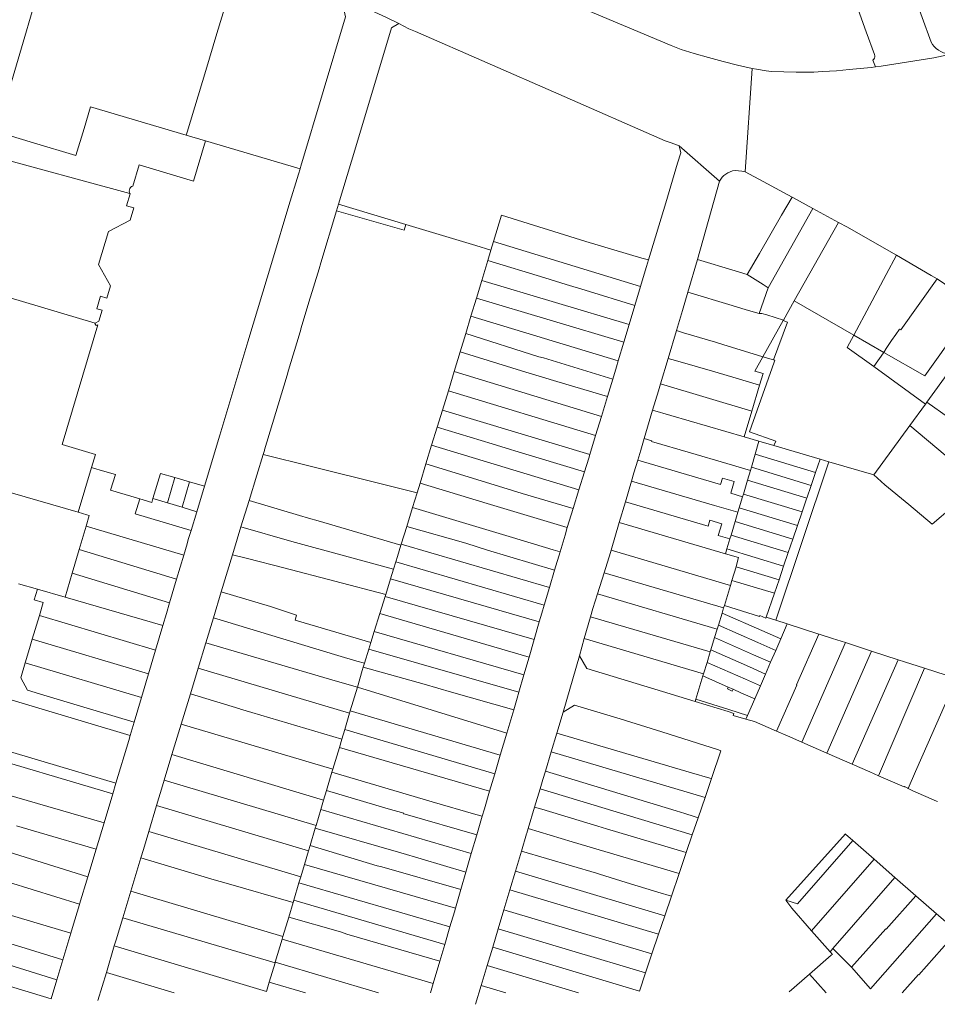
# Model space of a CAD drawing. Header units: metres. Extents: x 151449 to 154753, y 463150 to 465307.
# Tile 31 of 52: x 153993 to 154192, y 463151 to 463365. Entities that reach past the tile are written whole.
import ezdxf

# ---------------------------------------------------------------- set-up
doc = ezdxf.new("R2010")
doc.units = ezdxf.units.M
doc.layers.add('B-PV-KG-GRENS_PERCEEL-G', color=211, linetype='Continuous', lineweight=9)

msp = doc.modelspace()

# ---------------------------------------------------------------- linework, layer by layer
at = {"layer": 'B-PV-KG-GRENS_PERCEEL-G', "flags": 128}
for points in [[(154160.934, 463441.765), (154164.401, 463432.578), (154188.607, 463365.024), (154190.545, 463359.664)], [(154165.089, 463393.678), (154176.45, 463361.931), (154178.28, 463356.947)], [(153988.564, 463343.136), (153989.282, 463345.597), (153996.122, 463368.782), (154000.958, 463385.233), (154001.06, 463385.677), (154001.992, 463387.051), (154003.911, 463387.533)], [(154040.054, 463376.515), (154035.502, 463361.533)], [(154053.725, 463332.751), (154063.438, 463365.149), (154062.828, 463367.846), (154061.223, 463370.064)], [(154061.223, 463370.064), (154068.171, 463366.91), (154072.142, 463365.08), (154074.96, 463363.676)], [(154111.178, 463368.543), (154134.142, 463358.964), (154136.302, 463358.052)], [(154072.618, 463360.099), (154073.41, 463362.74), (154074.96, 463363.676)], [(154074.96, 463363.676), (154077.197, 463362.561)], [(154035.502, 463361.533), (154033.069, 463353.525)], [(154077.197, 463362.561), (154078.618, 463361.947), (154109.721, 463348.344), (154132.785, 463338.232), (154134.112, 463337.778)], [(154061.922, 463324.497), (154064.739, 463333.816), (154072.618, 463360.099)], [(154190.545, 463359.664), (154190.858, 463359.152), (154191.232, 463358.682), (154191.662, 463358.263), (154192.141, 463357.901), (154192.661, 463357.601), (154193.214, 463357.368), (154193.792, 463357.205), (154194.386, 463357.116), (154194.986, 463357.102), (154195.583, 463357.162)], [(154136.302, 463358.052), (154139.126, 463357.208)], [(154139.126, 463357.208), (154142.247, 463356.307), (154145.383, 463355.463), (154148.534, 463354.675), (154151.698, 463353.944)], [(154178.117, 463355.984), (154178.038, 463355.894), (154177.914, 463355.754)], [(154177.914, 463355.754), (154178.467, 463354.269)], [(154178.117, 463355.984), (154178.233, 463356.206), (154178.301, 463356.448), (154178.317, 463356.699), (154178.28, 463356.947)], [(154178.467, 463354.269), (154179.705, 463354.427), (154191.153, 463356.254)], [(154195.583, 463357.162), (154191.153, 463356.254)], [(154033.069, 463353.525), (154029.003, 463340.137)], [(154150.178, 463331.481), (154151.698, 463353.944)], [(154155.928, 463353.315), (154154.738, 463353.447), (154152.657, 463353.827), (154151.698, 463353.944)], [(154161.287, 463353.138), (154158.608, 463353.242), (154155.928, 463353.315)], [(154178.467, 463354.269), (154177.558, 463354.153), (154172.788, 463353.728), (154169.986, 463353.46), (154167.006, 463353.255), (154165.099, 463353.156), (154163.252, 463353.117), (154161.287, 463353.138)], [(154028.799, 463339.466), (154008.047, 463345.584), (154006.688, 463340.94)], [(153987.692, 463340.178), (153995.708, 463337.83)], [(153995.708, 463337.83), (154004.895, 463335.039), (154006.688, 463340.94)], [(154029.003, 463340.137), (154028.799, 463339.466)], [(154033.003, 463338.227), (154028.799, 463339.466)], [(154033.003, 463338.227), (154030.387, 463329.496)], [(154033.003, 463338.227), (154053.551, 463332.169)], [(154134.112, 463337.778), (154135.868, 463337.163)], [(154135.509, 463333.392), (154136.232, 463335.595), (154135.868, 463337.163)], [(154135.868, 463337.163), (154144.626, 463329.455)], [(153986.178, 463335.04), (154016.624, 463326.803)], [(154017.219, 463328.425), (154018.635, 463333.008)], [(154018.635, 463333.008), (154030.387, 463329.496)], [(154032.791, 463263.241), (154036.162, 463274.342), (154042.205, 463294.571), (154047.554, 463312.349), (154051.101, 463324.22), (154053.195, 463330.981), (154053.551, 463332.169)], [(154053.551, 463332.169), (154053.725, 463332.751)], [(154132.929, 463324.777), (154135.509, 463333.392)], [(154147.977, 463331.803), (154147.441, 463331.7), (154146.921, 463331.536), (154146.424, 463331.312), (154145.956, 463331.031), (154145.524, 463330.698)], [(154150.178, 463331.481), (154149.453, 463331.644), (154148.718, 463331.752), (154147.977, 463331.803)], [(154139.837, 463312.462), (154144.626, 463329.455)], [(154145.524, 463330.698), (154145.171, 463330.325), (154144.869, 463329.908), (154144.626, 463329.455)], [(154154.069, 463329.386), (154150.178, 463331.481)], [(154016.624, 463326.803), (154016.505, 463327.061), (154016.457, 463327.341), (154016.483, 463327.624), (154016.581, 463327.89), (154016.744, 463328.122), (154016.962, 463328.305), (154017.219, 463328.425)], [(154154.069, 463329.386), (154160.388, 463325.978)], [(154009.093, 463298.623), (154009.869, 463299.065), (154010.577, 463301.44), (154009.424, 463301.784), (154010.171, 463304.289), (154010.234, 463304.5), (154011.614, 463304.088), (154012.409, 463306.752), (154009.812, 463311.409), (154011.94, 463318.539), (154016.664, 463321.011), (154017.459, 463323.675), (154015.894, 463324.142), (154016.689, 463326.712)], [(154016.624, 463326.803), (154016.689, 463326.712)], [(154158.106, 463322.065), (154160.388, 463325.978)], [(154160.388, 463325.978), (154160.522, 463325.905), (154164.895, 463323.531)], [(154058.059, 463311.72), (154061.482, 463323.043)], [(154061.482, 463323.043), (154061.922, 463324.497)], [(154076.525, 463320.091), (154076.135, 463318.807), (154061.482, 463323.043)], [(154076.525, 463320.091), (154061.922, 463324.497)], [(154132.929, 463324.777), (154129.189, 463312.364)], [(154164.895, 463323.531), (154155.188, 463306.352)], [(154164.895, 463323.531), (154170.428, 463320.527)], [(154115.565, 463316.385), (154097.284, 463322.087), (154095.558, 463316.381)], [(154153.31, 463313.774), (154158.106, 463322.065)], [(154091.721, 463315.506), (154076.525, 463320.091)], [(154170.428, 463320.527), (154160.84, 463303.467)], [(154170.428, 463320.527), (154172.373, 463319.471), (154181.9, 463314.053), (154183.046, 463313.387)], [(154091.721, 463315.506), (154094.994, 463314.518)], [(154094.994, 463314.518), (154094.314, 463312.272)], [(154095.558, 463316.381), (154094.994, 463314.518)], [(154095.558, 463316.381), (154127.471, 463306.641)], [(154127.712, 463312.779), (154115.565, 463316.385)], [(154129.189, 463312.364), (154127.712, 463312.779)], [(154129.189, 463312.364), (154128.758, 463310.933)], [(154137.725, 463305.356), (154139.837, 463312.462)], [(154139.837, 463312.462), (154147.979, 463310.02)], [(154153.31, 463313.774), (154150.645, 463309.22)], [(154183.046, 463313.387), (154180.825, 463309.214)], [(154183.046, 463313.387), (154190.582, 463309.011), (154191.854, 463308.294)], [(154057.674, 463310.447), (154056.472, 463306.472), (154055.487, 463303.195)], [(154058.059, 463311.72), (154057.674, 463310.447)], [(154094.314, 463312.272), (154093.003, 463307.937)], [(154106.668, 463308.469), (154094.314, 463312.272)], [(154128.758, 463310.933), (154128.255, 463309.265), (154127.471, 463306.641)], [(154106.668, 463308.469), (154111.354, 463307.032)], [(154147.979, 463310.02), (154150.645, 463309.22)], [(154150.645, 463309.22), (154154.059, 463307.011)], [(154180.825, 463309.214), (154177.167, 463302.407)], [(154191.854, 463308.294), (154183.999, 463297.184), (154183.689, 463297.381), (154182.891, 463296.192)], [(154200.976, 463301.989), (154196.43, 463305.163), (154191.854, 463308.294)], [(154009.093, 463298.623), (153978.153, 463307.842)], [(154093.003, 463307.937), (154091.836, 463304.08)], [(154093.003, 463307.937), (154124.997, 463298.378)], [(154126.217, 463302.455), (154115.42, 463305.78), (154111.354, 463307.032)], [(154127.471, 463306.641), (154126.217, 463302.455)], [(154153.202, 463300.73), (154155.188, 463306.352)], [(154155.188, 463306.352), (154154.059, 463307.011)], [(154091.836, 463304.08), (154090.651, 463300.165)], [(154123.838, 463294.504), (154091.836, 463304.08)], [(154135.246, 463297.042), (154136.553, 463301.411), (154137.725, 463305.356)], [(154147.346, 463302.457), (154137.725, 463305.356)], [(154055.111, 463301.945), (154053.746, 463297.403), (154053.708, 463297.278)], [(154055.487, 463303.195), (154055.111, 463301.945)], [(154126.217, 463302.455), (154124.997, 463298.378)], [(154147.346, 463302.457), (154150.398, 463301.557), (154153.202, 463300.73)], [(154160.84, 463303.467), (154158.487, 463299.28)], [(154160.84, 463303.467), (154173.773, 463296.042)], [(154177.167, 463302.407), (154173.773, 463296.042)], [(154090.651, 463300.165), (154089.508, 463296.388)], [(154090.651, 463300.165), (154122.636, 463290.488)], [(154153.202, 463300.73), (154153.812, 463300.736)], [(154154.853, 463300.465), (154153.812, 463300.736)], [(154158.487, 463299.28), (154154.853, 463300.465)], [(154009.126, 463270.168), (154001.889, 463272.286), (154009.643, 463298.309), (154009.298, 463298.112), (154009.02, 463298.581), (154009.093, 463298.623)], [(154124.997, 463298.378), (154123.838, 463294.504)], [(154158.439, 463299.195), (154154.044, 463291.373)], [(154156.348, 463290.671), (154159.34, 463298.878)], [(154158.487, 463299.28), (154158.439, 463299.195)], [(154159.34, 463298.878), (154158.439, 463299.195)], [(154180.298, 463292.296), (154189.209, 463287.183), (154191.357, 463290.234), (154197.075, 463298.313)], [(154053.346, 463296.073), (154051.054, 463288.448)], [(154053.708, 463297.278), (154053.346, 463296.073)], [(154089.508, 463296.388), (154088.298, 463292.39)], [(154105.362, 463291.356), (154089.508, 463296.388)], [(154133.441, 463291.008), (154135.246, 463297.042)], [(154135.246, 463297.042), (154136.823, 463296.57), (154143.763, 463294.49)], [(154173.773, 463296.042), (154172.349, 463293.371), (154178.09, 463289.207)], [(154173.773, 463296.042), (154180.298, 463292.296)], [(154180.298, 463292.296), (154180.825, 463293.132), (154181.963, 463294.885), (154182.891, 463296.192)], [(154200.194, 463296.067), (154189.629, 463281.532)], [(154123.838, 463294.504), (154122.636, 463290.488)], [(154143.763, 463294.49), (154145.365, 463294.017)], [(154145.365, 463294.017), (154154.044, 463291.373)], [(154088.298, 463292.39), (154087.022, 463288.171)], [(154088.298, 463292.39), (154102.597, 463287.992)], [(154106.415, 463291.089), (154105.362, 463291.356)], [(154121.434, 463286.511), (154106.415, 463291.089)], [(154131.787, 463285.478), (154133.441, 463291.008)], [(154143.61, 463288.053), (154135.045, 463290.542), (154133.441, 463291.008)], [(154154.044, 463291.373), (154152.289, 463288.25), (154154.074, 463287.729), (154153.306, 463285.156)], [(154154.044, 463291.373), (154156.348, 463290.671)], [(154180.226, 463292.181), (154178.09, 463289.207)], [(154180.226, 463292.181), (154180.298, 463292.296)], [(154122.636, 463290.488), (154122.246, 463289.184), (154121.434, 463286.511)], [(154156.825, 463273.036), (154151.091, 463275.073), (154156.45, 463290.161)], [(154156.348, 463290.671), (154156.605, 463290.593)], [(154156.605, 463290.593), (154156.45, 463290.161)], [(154178.09, 463289.207), (154189.298, 463281.076)], [(154050.72, 463287.335), (154048.795, 463280.931)], [(154050.72, 463287.335), (154051.054, 463288.448)], [(154087.022, 463288.171), (154086.276, 463285.708), (154085.745, 463283.977)], [(154118.971, 463278.41), (154087.022, 463288.171)], [(154102.597, 463287.992), (154106.155, 463286.907), (154109.29, 463285.952)], [(154148.207, 463286.694), (154143.61, 463288.053)], [(154153.306, 463285.156), (154148.207, 463286.694)], [(154109.29, 463285.952), (154120.273, 463282.692)], [(154121.434, 463286.511), (154120.273, 463282.692)], [(154130.087, 463279.773), (154131.332, 463283.958), (154131.787, 463285.478)], [(154131.787, 463285.478), (154151.632, 463279.545)], [(154153.306, 463285.156), (154151.632, 463279.545)], [(154085.745, 463283.977), (154084.456, 463279.78)], [(154085.745, 463283.977), (154117.712, 463274.27)], [(154120.273, 463282.692), (154118.971, 463278.41)], [(154045.847, 463271.122), (154048.795, 463280.931)], [(154189.298, 463281.076), (154185.946, 463276.465)], [(154189.629, 463281.532), (154189.298, 463281.076)], [(154189.629, 463281.532), (154194.332, 463278.134), (154197.794, 463281.905)], [(154084.456, 463279.78), (154083.318, 463276.074)], [(154116.447, 463270.109), (154084.456, 463279.78)], [(154118.971, 463278.41), (154117.712, 463274.27)], [(154128.257, 463273.623), (154130.087, 463279.773)], [(154149.964, 463273.951), (154130.087, 463279.773)], [(154151.632, 463279.545), (154149.964, 463273.951)], [(154083.318, 463276.074), (154082.106, 463272.131)], [(154083.318, 463276.074), (154095.266, 463272.445)], [(154185.946, 463276.465), (154178.087, 463265.714)], [(154193.576, 463270.004), (154185.946, 463276.465)], [(154117.712, 463274.27), (154116.447, 463270.109)], [(154153.171, 463273.012), (154149.964, 463273.951)], [(154082.106, 463272.131), (154080.872, 463268.111)], [(154114.1, 463262.476), (154082.106, 463272.131)], [(154095.266, 463272.445), (154099.198, 463271.246), (154100.144, 463270.958)], [(154126.847, 463268.886), (154127.505, 463271.096), (154128.257, 463273.623)], [(154138.293, 463270.51), (154129.871, 463272.993), (154129.919, 463273.133), (154128.257, 463273.623)], [(154152.347, 463270.185), (154153.171, 463273.012)], [(154156.441, 463272.054), (154153.171, 463273.012)], [(154156.441, 463272.054), (154156.825, 463273.036)], [(154166.46, 463269.12), (154156.441, 463272.054)], [(154009.126, 463270.168), (154008.272, 463267.292)], [(154042.499, 463260.165), (154044.197, 463265.631), (154045.56, 463270.167)], [(154045.847, 463271.122), (154045.809, 463270.997), (154045.56, 463270.167)], [(154045.56, 463270.167), (154056.041, 463267.505), (154072.01, 463263.542)], [(154100.144, 463270.958), (154115.308, 463266.397)], [(154116.447, 463270.109), (154116.214, 463269.341), (154115.308, 463266.397)], [(154138.293, 463270.51), (154146.213, 463268.151), (154151.312, 463266.632)], [(154151.522, 463267.353), (154152.347, 463270.185)], [(154152.347, 463270.185), (154165.469, 463266.217)], [(154080.872, 463268.111), (154079.587, 463263.926)], [(154080.872, 463268.111), (154097.591, 463262.946)], [(154125.506, 463264.37), (154126.042, 463266.179), (154126.847, 463268.886)], [(154126.847, 463268.886), (154144.853, 463263.603), (154145.277, 463265.021), (154147.829, 463264.272), (154147.067, 463261.724), (154149.619, 463260.975)], [(154168.378, 463268.552), (154156.804, 463234.161)], [(154166.46, 463269.12), (154165.469, 463266.217)], [(154168.378, 463268.552), (154166.46, 463269.12)], [(154178.087, 463265.714), (154168.378, 463268.552)], [(154008.272, 463267.292), (154005.389, 463257.581)], [(154008.675, 463267.174), (154008.272, 463267.292)], [(154010.671, 463266.59), (154008.675, 463267.174)], [(154010.671, 463266.59), (154013.474, 463265.769)], [(154013.474, 463265.769), (154012.425, 463262.395)], [(154023.224, 463266.041), (154021.617, 463260.552)], [(154023.224, 463266.041), (154026.391, 463265.114)], [(154115.308, 463266.397), (154114.1, 463262.476)], [(154151.312, 463266.632), (154150.685, 463264.535)], [(154151.312, 463266.632), (154151.522, 463267.353)], [(154151.522, 463267.353), (154164.516, 463263.423)], [(154165.469, 463266.217), (154164.516, 463263.423)], [(154178.087, 463265.714), (154180.528, 463263.577)], [(153985.018, 463263.5), (154005.389, 463257.581)], [(154026.391, 463265.114), (154024.779, 463259.608)], [(154026.391, 463265.114), (154029.558, 463264.187)], [(154029.558, 463264.187), (154027.941, 463258.664)], [(154029.558, 463264.187), (154032.791, 463263.241)], [(154031.113, 463257.716), (154032.791, 463263.241)], [(154072.01, 463263.542), (154078.935, 463261.806)], [(154079.587, 463263.926), (154078.935, 463261.806)], [(154094.169, 463259.52), (154079.587, 463263.926)], [(154124.167, 463259.853), (154125.506, 463264.37)], [(154125.506, 463264.37), (154143.502, 463259.09), (154148.607, 463257.592)], [(154150.685, 463264.535), (154149.793, 463261.555)], [(154150.685, 463264.535), (154163.566, 463260.639)], [(154164.516, 463263.423), (154163.566, 463260.639)], [(154180.528, 463263.577), (154185.703, 463259.252)], [(154018.748, 463260.5), (154012.425, 463262.395)], [(154078.935, 463261.806), (154077.953, 463258.608)], [(154101.775, 463261.67), (154097.591, 463262.946)], [(154101.775, 463261.67), (154112.842, 463258.39)], [(154114.1, 463262.476), (154112.842, 463258.39)], [(154149.793, 463261.555), (154149.619, 463260.975)], [(154149.793, 463261.555), (154162.561, 463257.693)], [(154017.766, 463257.25), (154018.748, 463260.5)], [(154021.617, 463260.552), (154021.372, 463259.714), (154018.748, 463260.5)], [(154021.617, 463260.552), (154024.779, 463259.608)], [(154024.779, 463259.608), (154027.941, 463258.664)], [(154040.717, 463254.432), (154042.499, 463260.165)], [(154053.456, 463256.884), (154042.499, 463260.165)], [(154094.169, 463259.52), (154096.368, 463258.85)], [(154122.848, 463255.401), (154124.167, 463259.853)], [(154124.167, 463259.853), (154142.153, 463254.578), (154142.534, 463255.852), (154145.086, 463255.104), (154144.323, 463252.556), (154146.876, 463251.807)], [(154149.619, 463260.975), (154148.901, 463258.575)], [(154163.566, 463260.639), (154163.519, 463260.5), (154162.561, 463257.693)], [(154195.184, 463258.767), (154190.802, 463254.991), (154185.703, 463259.252)], [(154005.389, 463257.581), (154007.266, 463257.035)], [(154007.79, 463256.883), (154007.113, 463254.603)], [(154007.266, 463257.035), (154007.79, 463256.883)], [(154017.766, 463257.25), (154029.869, 463253.619)], [(154027.941, 463258.664), (154031.113, 463257.716)], [(154029.869, 463253.619), (154031.113, 463257.716)], [(154055.414, 463256.3), (154053.456, 463256.884)], [(154077.953, 463258.608), (154076.702, 463254.533)], [(154099.701, 463252.1), (154077.953, 463258.608)], [(154111.57, 463254.257), (154096.368, 463258.85)], [(154112.842, 463258.39), (154111.57, 463254.257)], [(154148.607, 463257.592), (154148.001, 463255.568)], [(154148.901, 463258.575), (154148.607, 463257.592)], [(154148.901, 463258.575), (154161.556, 463254.748)], [(154162.561, 463257.693), (154161.556, 463254.748)], [(154007.113, 463254.603), (154005.605, 463249.521)], [(154028.277, 463248.257), (154007.113, 463254.603)], [(154057.451, 463255.752), (154055.414, 463256.3)], [(154057.451, 463255.752), (154058.734, 463255.369)], [(154058.734, 463255.369), (154075.445, 463250.441)], [(154121.061, 463249.369), (154122.848, 463255.401)], [(154122.848, 463255.401), (154124.546, 463254.892)], [(154145.913, 463248.595), (154124.546, 463254.892)], [(154148.001, 463255.568), (154147.118, 463252.617)], [(154148.001, 463255.568), (154160.542, 463251.775)], [(154161.556, 463254.748), (154160.542, 463251.775)], [(154029.003, 463250.719), (154029.279, 463251.654), (154029.473, 463252.313), (154029.869, 463253.619)], [(154038.861, 463248.362), (154039.875, 463251.722), (154040.717, 463254.432)], [(154073.847, 463245.261), (154051.755, 463251.235), (154040.717, 463254.432)], [(154076.702, 463254.533), (154075.52, 463250.685)], [(154076.702, 463254.533), (154089.571, 463250.891)], [(154111.57, 463254.257), (154111.075, 463252.649), (154109.999, 463249.024)], [(154147.118, 463252.617), (154146.876, 463251.807)], [(154147.118, 463252.617), (154159.547, 463248.858)], [(154028.277, 463248.257), (154029.003, 463250.719)], [(154075.445, 463250.441), (154074.701, 463248.02), (154074.336, 463246.839)], [(154075.52, 463250.685), (154075.445, 463250.441)], [(154107.701, 463241.28), (154075.52, 463250.685)], [(154089.571, 463250.891), (154094.24, 463249.372)], [(154108.465, 463249.449), (154099.701, 463252.1)], [(154146.876, 463251.807), (154146.223, 463249.628)], [(154160.542, 463251.775), (154159.547, 463248.858)], [(154005.605, 463249.521), (154004.076, 463244.369)], [(154005.605, 463249.521), (154026.751, 463243.082)], [(154026.751, 463243.082), (154028.277, 463248.257)], [(154036.421, 463240.303), (154038.861, 463248.362)], [(154042.138, 463247.534), (154038.861, 463248.362)], [(154094.24, 463249.372), (154108.819, 463245.049)], [(154109.999, 463249.024), (154108.465, 463249.449)], [(154109.999, 463249.024), (154108.819, 463245.049)], [(154119.537, 463244.439), (154120.914, 463248.872), (154121.061, 463249.369)], [(154146.965, 463241.691), (154121.061, 463249.369)], [(154146.223, 463249.628), (154145.913, 463248.595)], [(154148.301, 463246.105), (154148.77, 463247.753), (154145.913, 463248.595)], [(154146.223, 463249.628), (154158.539, 463245.903)], [(154159.547, 463248.858), (154158.539, 463245.903)], [(154050.039, 463245.537), (154042.138, 463247.534)], [(154074.336, 463246.839), (154073.847, 463245.261)], [(154074.336, 463246.839), (154106.563, 463237.448)], [(154148.301, 463246.105), (154148.203, 463245.78)], [(154004.076, 463244.369), (154002.527, 463239.151)], [(154004.076, 463244.369), (154025.235, 463237.938)], [(154050.039, 463245.537), (154072.152, 463239.745)], [(154073.847, 463245.261), (154073.191, 463243.141)], [(154108.819, 463245.049), (154107.701, 463241.28)], [(154118.132, 463239.919), (154119.537, 463244.439)], [(154119.537, 463244.439), (154145.491, 463236.825)], [(154148.203, 463245.78), (154147.305, 463242.813)], [(154148.203, 463245.78), (154157.534, 463242.958)], [(154158.539, 463245.903), (154157.534, 463242.958)], [(153996.513, 463240.882), (153992.451, 463242.052)], [(154025.235, 463237.938), (154026.751, 463243.082)], [(154073.191, 463243.141), (154072.152, 463239.745)], [(154105.487, 463233.782), (154073.191, 463243.141)], [(154147.305, 463242.813), (154146.965, 463241.691)], [(154147.305, 463242.813), (154156.532, 463240.022)], [(154157.534, 463242.958), (154156.532, 463240.022)], [(153996.513, 463240.882), (153995.82, 463238.556), (153997.777, 463237.97)], [(154002.527, 463239.151), (153996.513, 463240.882)], [(154034.725, 463234.698), (154036.421, 463240.303)], [(154047.117, 463237.162), (154036.421, 463240.303)], [(154072.152, 463239.745), (154072.008, 463239.32)], [(154107.701, 463241.28), (154106.563, 463237.448)], [(154116.615, 463234.894), (154117.124, 463236.674), (154118.132, 463239.919)], [(154144.105, 463232.246), (154118.132, 463239.919)], [(154146.965, 463241.691), (154145.659, 463237.381)], [(154156.532, 463240.022), (154154.757, 463234.82)], [(153997.777, 463237.97), (153996.944, 463235.209)], [(154023.782, 463233.033), (154002.527, 463239.151)], [(154023.782, 463233.033), (154024.545, 463235.597), (154025.235, 463237.938)], [(154072.008, 463239.32), (154070.853, 463235.589)], [(154072.008, 463239.32), (154104.389, 463230.001)], [(154052.745, 463235.28), (154047.117, 463237.162)], [(154070.853, 463235.589), (154069.647, 463231.695)], [(154103.267, 463226.138), (154070.853, 463235.589)], [(154106.563, 463237.448), (154106.044, 463235.698), (154105.487, 463233.782)], [(154145.156, 463235.72), (154144.363, 463233.099)], [(154145.491, 463236.825), (154145.156, 463235.72)], [(154145.156, 463235.72), (154153.779, 463231.911), (154157.908, 463230.088)], [(154145.659, 463237.381), (154145.491, 463236.825)], [(154154.684, 463234.604), (154153.399, 463235.173), (154153.318, 463234.99), (154145.659, 463237.381)], [(153996.944, 463235.209), (153995.387, 463230.052)], [(154022.184, 463227.661), (153996.944, 463235.209)], [(154033.07, 463229.227), (154034.725, 463234.698)], [(154034.725, 463234.698), (154061.778, 463226.518)], [(154068.915, 463229.329), (154052.449, 463234.201), (154052.745, 463235.28)], [(154105.487, 463233.782), (154104.389, 463230.001)], [(154115.26, 463230.161), (154116.615, 463234.894)], [(154116.615, 463234.894), (154142.595, 463227.26)], [(154154.757, 463234.82), (154154.684, 463234.604)], [(154154.757, 463234.82), (154156.804, 463234.161)], [(154156.804, 463234.161), (154159.326, 463233.354)], [(154159.326, 463233.354), (154157.908, 463230.088)], [(154159.326, 463233.354), (154166.189, 463231.153)], [(154022.184, 463227.661), (154023.782, 463233.033)], [(154069.647, 463231.695), (154068.915, 463229.329)], [(154069.647, 463231.695), (154102.147, 463222.282)], [(154144.105, 463232.246), (154143.548, 463230.408)], [(154144.363, 463233.099), (154144.105, 463232.246)], [(154144.363, 463233.099), (154152.908, 463229.32), (154156.824, 463227.59)], [(154166.189, 463231.153), (154161.328, 463220.107)], [(154166.189, 463231.153), (154166.275, 463231.125)], [(154166.275, 463231.125), (154169.107, 463230.216), (154171.97, 463229.286)], [(153995.387, 463230.052), (153994.781, 463228.044), (153993.88, 463224.93)], [(153995.387, 463230.052), (154020.652, 463222.51)], [(154031.408, 463223.733), (154033.07, 463229.227)], [(154061.164, 463221.004), (154033.07, 463229.227)], [(154068.915, 463229.329), (154068.467, 463227.882)], [(154104.389, 463230.001), (154103.267, 463226.138)], [(154114.185, 463226.404), (154115.26, 463230.161)], [(154141.159, 463222.515), (154115.26, 463230.161)], [(154143.548, 463230.408), (154142.731, 463227.708)], [(154143.548, 463230.408), (154152.016, 463226.666), (154155.714, 463225.032)], [(154157.908, 463230.088), (154156.824, 463227.59)], [(154171.97, 463229.286), (154162.497, 463207.667)], [(154171.97, 463229.286), (154177.637, 463227.444)], [(154020.652, 463222.51), (154022.184, 463227.661)], [(154068.467, 463227.882), (154067.519, 463224.82)], [(154101.051, 463218.509), (154068.467, 463227.882)], [(154142.595, 463227.26), (154141.913, 463225.008)], [(154142.731, 463227.708), (154142.595, 463227.26)], [(154142.731, 463227.708), (154151.12, 463224), (154154.599, 463222.463)], [(154156.824, 463227.59), (154155.714, 463225.032)], [(154177.637, 463227.444), (154167.93, 463205.292)], [(154177.637, 463227.444), (154183.39, 463225.575)], [(153993.88, 463224.93), (153992.93, 463221.646), (153994.341, 463218.961), (153997.95, 463217.877), (154005.153, 463215.707), (154017.523, 463211.994)], [(153993.88, 463224.93), (154019.122, 463217.369)], [(154065.896, 463225.29), (154061.778, 463226.518)], [(154065.896, 463225.29), (154067.519, 463224.82)], [(154067.519, 463224.82), (154067.264, 463223.997)], [(154103.267, 463226.138), (154102.147, 463222.282)], [(154114.185, 463226.404), (154110.691, 463214.188)], [(154139.338, 463216.503), (154132.204, 463218.687), (154115.79, 463223.67), (154114.185, 463226.404)], [(154141.913, 463225.008), (154141.159, 463222.515)], [(154141.913, 463225.008), (154150.225, 463221.335), (154153.485, 463219.895)], [(154155.714, 463225.032), (154154.599, 463222.463)], [(154183.39, 463225.575), (154173.428, 463202.889)], [(154183.39, 463225.575), (154184.791, 463225.12)], [(154184.791, 463225.12), (154189.139, 463223.72)], [(154029.73, 463218.184), (154031.408, 463223.733)], [(154031.408, 463223.733), (154064.307, 463213.976)], [(154066, 463219.649), (154067.036, 463223.26)], [(154067.264, 463223.997), (154067.036, 463223.26)], [(154080.48, 463220.258), (154067.264, 463223.997)], [(154189.139, 463223.72), (154179.137, 463200.389)], [(154189.139, 463223.72), (154196.055, 463221.492)], [(154019.122, 463217.369), (154020.652, 463222.51)], [(154061.164, 463221.004), (154066, 463219.649)], [(154102.147, 463222.282), (154101.051, 463218.509)], [(154141.02, 463222.057), (154139.483, 463216.981)], [(154141.159, 463222.515), (154141.02, 463222.057)], [(154141.02, 463222.057), (154146.526, 463219.623)], [(154154.599, 463222.463), (154153.485, 463219.895)], [(154189.908, 463207.525), (154196.055, 463221.492)], [(154016.664, 463209.105), (153985.428, 463218.445)], [(154066, 463219.649), (154064.449, 463214.453)], [(154098.419, 463209.599), (154066, 463219.649)], [(154086.441, 463218.545), (154080.48, 463220.258)], [(154086.441, 463218.545), (154099.928, 463214.693)], [(154101.051, 463218.509), (154100.686, 463217.252), (154099.928, 463214.693)], [(154146.526, 463219.623), (154146.353, 463219.231), (154147.392, 463218.772), (154147.566, 463219.164)], [(154146.526, 463219.623), (154147.566, 463219.164)], [(154147.566, 463219.164), (154149.246, 463218.422), (154152.267, 463217.087)], [(154153.485, 463219.895), (154152.267, 463217.087)], [(154161.373, 463220.086), (154156.966, 463210.072)], [(154161.373, 463220.086), (154161.328, 463220.107)], [(154017.523, 463211.994), (154019.122, 463217.369)], [(154027.725, 463211.559), (154029.73, 463218.184)], [(154029.73, 463218.184), (154040.502, 463214.892)], [(154139.483, 463216.981), (154139.338, 463216.503)], [(154147.729, 463213.904), (154146.492, 463214.313), (154139.338, 463216.503)], [(154150.69, 463213.451), (154146.664, 463214.783), (154139.483, 463216.981)], [(154152.267, 463217.087), (154150.69, 463213.451)], [(154040.502, 463214.892), (154040.627, 463214.853), (154043.063, 463214.099)], [(154043.063, 463214.099), (154062.632, 463208.366)], [(154064.307, 463213.976), (154063.237, 463210.393)], [(154064.449, 463214.453), (154064.307, 463213.976)], [(154064.449, 463214.453), (154097.023, 463204.888)], [(154099.928, 463214.693), (154098.419, 463209.599)], [(154109.309, 463209.626), (154110.691, 463214.188)], [(154110.691, 463214.188), (154113.129, 463215.727), (154123.073, 463212.722), (154132.06, 463209.934), (154144.404, 463205.996)], [(154016.664, 463209.105), (154017.523, 463211.994)], [(154147.729, 463213.904), (154147.586, 463213.478), (154150.351, 463212.67)], [(154150.69, 463213.451), (154150.351, 463212.67)], [(154150.351, 463212.67), (154152.194, 463212.132)], [(154156.966, 463210.072), (154152.194, 463212.132)], [(154025.733, 463204.972), (154027.725, 463211.559)], [(154060.684, 463201.843), (154027.725, 463211.559)], [(154063.237, 463210.393), (154062.632, 463208.366)], [(154095.821, 463200.832), (154063.237, 463210.393)], [(154156.986, 463210.063), (154156.966, 463210.072)], [(154162.497, 463207.667), (154159.34, 463209.047), (154156.986, 463210.063)], [(153982.335, 463208.046), (154013.579, 463198.808)], [(154013.579, 463198.808), (154016.346, 463208.035), (154016.664, 463209.105)], [(154062.632, 463208.366), (154062.087, 463206.541)], [(154098.419, 463209.599), (154097.023, 463204.888)], [(154108.089, 463205.597), (154109.309, 463209.626)], [(154138.565, 463201.025), (154109.309, 463209.626)], [(154167.93, 463205.292), (154162.497, 463207.667)], [(154012.882, 463196.485), (153981.657, 463205.717)], [(154062.087, 463206.541), (154060.684, 463201.843)], [(154062.087, 463206.541), (154094.702, 463197.056)], [(154106.818, 463201.399), (154108.089, 463205.597)], [(154108.089, 463205.597), (154141.463, 463195.692)], [(154142.858, 463199.777), (154144.905, 463205.772), (154144.404, 463205.996)], [(154189.908, 463207.525), (154187.168, 463201.3)], [(154024.052, 463199.414), (154025.733, 463204.972)], [(154025.733, 463204.972), (154058.667, 463195.086)], [(154097.023, 463204.888), (154095.821, 463200.832)], [(154173.428, 463202.889), (154167.93, 463205.292)], [(154060.479, 463201.156), (154059.286, 463197.16)], [(154060.684, 463201.843), (154060.479, 463201.156)], [(154082.219, 463194.734), (154060.479, 463201.156)], [(154105.662, 463197.559), (154106.265, 463199.572), (154106.818, 463201.399)], [(154135.219, 463192.75), (154106.818, 463201.399)], [(154179.137, 463200.389), (154177.272, 463201.208), (154173.428, 463202.889)], [(154187.168, 463201.3), (154185.562, 463197.651)], [(153979.752, 463199.176), (154010.994, 463190.187)], [(154022.413, 463193.943), (154023.675, 463198.169), (154024.052, 463199.414)], [(154057.028, 463189.594), (154024.052, 463199.414)], [(154095.821, 463200.832), (154094.702, 463197.056)], [(154138.565, 463201.025), (154142.535, 463199.875)], [(154141.463, 463195.692), (154142.858, 463199.777)], [(154142.858, 463199.777), (154142.535, 463199.875)], [(154184.756, 463198.072), (154184.698, 463197.949), (154179.137, 463200.389)], [(154012.882, 463196.485), (154013.579, 463198.808)], [(154059.286, 463197.16), (154058.667, 463195.086)], [(154059.286, 463197.16), (154072.679, 463193.219)], [(154094.702, 463197.056), (154093.57, 463193.234), (154093.089, 463191.585)], [(154104.471, 463193.58), (154105.662, 463197.559)], [(154105.662, 463197.559), (154138.692, 463187.574)], [(154184.756, 463198.072), (154185.467, 463197.701)], [(154185.467, 463197.701), (154185.562, 463197.651)], [(154185.562, 463197.651), (154186.553, 463197.135)], [(154186.553, 463197.135), (154191.73, 463194.863)], [(154010.994, 463190.187), (154012.882, 463196.485)], [(154058.667, 463195.086), (154058.062, 463193.058)], [(154091.738, 463191.957), (154082.219, 463194.734)], [(154139.947, 463191.251), (154141.463, 463195.692)], [(154191.73, 463194.863), (154191.939, 463194.771)], [(154020.714, 463188.256), (154022.413, 463193.943)], [(154022.413, 463193.943), (154055.384, 463184.087)], [(154058.062, 463193.058), (154057.028, 463189.594)], [(154090.729, 463183.493), (154058.062, 463193.058)], [(154072.679, 463193.219), (154076.063, 463192.231), (154076.031, 463192.126), (154076.367, 463192.034)], [(154103.082, 463188.938), (154104.471, 463193.58)], [(154118.201, 463189.463), (154106.06, 463193.104), (154104.471, 463193.58)], [(154139.108, 463191.505), (154137.067, 463192.158), (154135.219, 463192.75)], [(154076.367, 463192.034), (154091.919, 463187.576)], [(154093.089, 463191.585), (154091.738, 463191.957)], [(154093.089, 463191.585), (154091.919, 463187.576)], [(154138.692, 463187.574), (154139.947, 463191.251)], [(154139.947, 463191.251), (154139.108, 463191.505)], [(153991.959, 463189.503), (153996.881, 463188.077)], [(154009.264, 463184.419), (154010.994, 463190.187)], [(154056.85, 463188.998), (154055.729, 463185.244)], [(154057.028, 463189.594), (154056.85, 463188.998)], [(154056.85, 463188.998), (154075.407, 463183.641)], [(154102.735, 463187.778), (154102.772, 463187.903), (154103.082, 463188.938)], [(154112.647, 463186.058), (154103.082, 463188.938)], [(154118.201, 463189.463), (154120.098, 463188.879)], [(154137.377, 463183.724), (154120.098, 463188.879)], [(153996.881, 463188.077), (154009.264, 463184.419)], [(154019.001, 463182.55), (154019.549, 463184.355), (154020.714, 463188.256)], [(154053.694, 463178.428), (154020.714, 463188.256)], [(154091.919, 463187.576), (154090.729, 463183.493)], [(154101.612, 463184.024), (154102.735, 463187.778)], [(154137.377, 463183.724), (154138.692, 463187.574)], [(154171.967, 463187.791), (154158.984, 463173.365)], [(154161.529, 463172.585), (154173.522, 463186.338)], [(154173.522, 463186.338), (154171.99, 463187.675), (154171.967, 463187.791)], [(154178.177, 463182.274), (154173.522, 463186.338)], [(154007.473, 463178.447), (154009.264, 463184.419)], [(154055.384, 463184.087), (154054.488, 463181.086)], [(154055.729, 463185.244), (154055.384, 463184.087)], [(154070.306, 463180.826), (154055.729, 463185.244)], [(154112.647, 463186.058), (154135.833, 463179.183)], [(154005.697, 463172.524), (153974.736, 463182.064)], [(154007.473, 463178.447), (153990.153, 463183.861)], [(154016.804, 463175.313), (154019.001, 463182.55)], [(154034.93, 463177.819), (154019.001, 463182.55)], [(154075.407, 463183.641), (154079.863, 463182.341)], [(154079.863, 463182.341), (154089.56, 463179.486)], [(154090.729, 463183.493), (154089.56, 463179.486)], [(154100.316, 463179.695), (154101.612, 463184.024)], [(154117.9, 463179.213), (154101.612, 463184.024)], [(154135.833, 463179.183), (154137.377, 463183.724)], [(154178.177, 463182.274), (154164.61, 463166.715)], [(154182.697, 463178.328), (154178.177, 463182.274)], [(154054.488, 463181.086), (154053.694, 463178.428)], [(154054.488, 463181.086), (154087.264, 463171.616)], [(154070.306, 463180.826), (154071.325, 463180.641)], [(154088.452, 463175.689), (154071.325, 463180.641)], [(154005.697, 463172.524), (154007.473, 463178.447)], [(154034.93, 463177.819), (154037.486, 463177.061)], [(154053.694, 463178.428), (154053.3, 463177.106)], [(154089.56, 463179.486), (154088.452, 463175.689)], [(154099.092, 463175.606), (154100.316, 463179.695)], [(154100.316, 463179.695), (154132.714, 463169.95)], [(154117.9, 463179.213), (154118.535, 463179.032)], [(154124.377, 463177.178), (154118.535, 463179.032)], [(154134.166, 463174.247), (154135.833, 463179.183)], [(154182.697, 463178.328), (154169.25, 463162.907)], [(154187.265, 463174.34), (154182.697, 463178.328)], [(154037.486, 463177.061), (154052.03, 463172.853)], [(154053.3, 463177.106), (154052.184, 463173.37)], [(154086.074, 463167.57), (154053.3, 463177.106)], [(154088.452, 463175.689), (154087.264, 463171.616)], [(154097.804, 463171.302), (154099.092, 463175.606)], [(154131.377, 463165.991), (154099.092, 463175.606)], [(154131.195, 463175.143), (154124.377, 463177.178)], [(153972.771, 463175.425), (154003.805, 463166.226)], [(154015.053, 463169.54), (154016.804, 463175.313)], [(154016.804, 463175.313), (154049.834, 463165.505)], [(154052.184, 463173.37), (154052.03, 463172.853)], [(154052.184, 463173.37), (154084.958, 463163.782)], [(154134.166, 463174.247), (154131.195, 463175.143)], [(154132.714, 463169.95), (154134.166, 463174.247)], [(154158.984, 463173.365), (154160.303, 463171.627)], [(154161.529, 463172.585), (154158.984, 463173.365)], [(154187.265, 463174.34), (154180.823, 463167.074), (154180.703, 463167.18), (154173.295, 463158.837)], [(154191.745, 463170.428), (154187.265, 463174.34)], [(154004.176, 463167.453), (154005.669, 463172.432), (154005.697, 463172.524)], [(154052.03, 463172.853), (154051.085, 463169.686)], [(154087.264, 463171.616), (154087.045, 463170.865), (154086.074, 463167.57)], [(154096.563, 463167.154), (154097.804, 463171.302)], [(154097.804, 463171.302), (154129.924, 463161.691)], [(154160.303, 463171.627), (154164.61, 463166.715)], [(154013.599, 463164.749), (154015.053, 463169.54)], [(154048.115, 463159.755), (154015.053, 463169.54)], [(154051.085, 463169.686), (154050.797, 463168.722), (154049.834, 463165.505)], [(154062.314, 463166.471), (154051.085, 463169.686)], [(154131.377, 463165.991), (154132.714, 463169.95)], [(154191.745, 463170.428), (154177.379, 463154.123)], [(154196.195, 463166.543), (154191.745, 463170.428)], [(154004.176, 463167.453), (154003.805, 463166.226)], [(154086.074, 463167.57), (154084.958, 463163.782)], [(154095.37, 463163.167), (154096.563, 463167.154)], [(154128.53, 463157.563), (154096.563, 463167.154)], [(154003.805, 463166.226), (154002.045, 463160.403)], [(154049.658, 463164.915), (154048.161, 463159.91)], [(154049.834, 463165.505), (154049.658, 463164.915)], [(154049.658, 463164.915), (154082.447, 463155.263)], [(154063.698, 463166.003), (154062.314, 463166.471)], [(154083.883, 463160.135), (154063.698, 463166.003)], [(154129.924, 463161.691), (154131.377, 463165.991)], [(154164.61, 463166.715), (154168.602, 463162.164)], [(154196.195, 463166.543), (154187.871, 463157.185), (154187.804, 463157.245), (154184.255, 463153.254)], [(153992.903, 463163.275), (153988.003, 463164.709)], [(154002.045, 463160.403), (153992.903, 463163.275)], [(154013.212, 463163.45), (154011.489, 463157.671)], [(154013.599, 463164.749), (154013.212, 463163.45)], [(154013.212, 463163.45), (154046.262, 463153.561)], [(154084.958, 463163.782), (154083.883, 463160.135)], [(154094.173, 463159.166), (154095.37, 463163.167)], [(154095.37, 463163.167), (154127.208, 463153.651)], [(154169.25, 463162.907), (154168.602, 463162.164)], [(154173.295, 463158.837), (154169.25, 463162.907)], [(153999.539, 463151.974), (153984.886, 463156.403), (153968.552, 463161.169)], [(154128.53, 463157.563), (154129.924, 463161.691)], [(154168.602, 463162.164), (154169.145, 463161.544), (154168.85, 463161.419), (154164.169, 463157.336)], [(153989.184, 463159.73), (154000.742, 463156.094)], [(154002.045, 463160.403), (154000.742, 463156.094)], [(154048.115, 463159.755), (154046.86, 463155.561)], [(154048.161, 463159.91), (154048.115, 463159.755)], [(154070.575, 463153.254), (154048.161, 463159.91)], [(154083.883, 463160.135), (154082.447, 463155.263)], [(154092.876, 463154.833), (154094.173, 463159.166)], [(154113.993, 463153.254), (154094.173, 463159.166)], [(154173.295, 463158.837), (154177.379, 463154.123)], [(154011.489, 463157.671), (154009.666, 463151.56)], [(154026.23, 463153.254), (154011.489, 463157.671)], [(154127.208, 463153.651), (154128.53, 463157.563)], [(154164.169, 463157.336), (154159.758, 463153.49)], [(154164.169, 463157.336), (154167.761, 463153.254)], [(154000.742, 463156.094), (153999.539, 463151.974)], [(154046.86, 463155.561), (154046.262, 463153.561)], [(154046.86, 463155.561), (154054.747, 463153.254)], [(154082.447, 463155.263), (154081.855, 463153.254)], [(154091.659, 463150.765), (154092.876, 463154.833)], [(154092.876, 463154.833), (154098.21, 463153.254)]]:
    msp.add_lwpolyline(points, dxfattribs=at)

doc.saveas('drawing.dxf')
